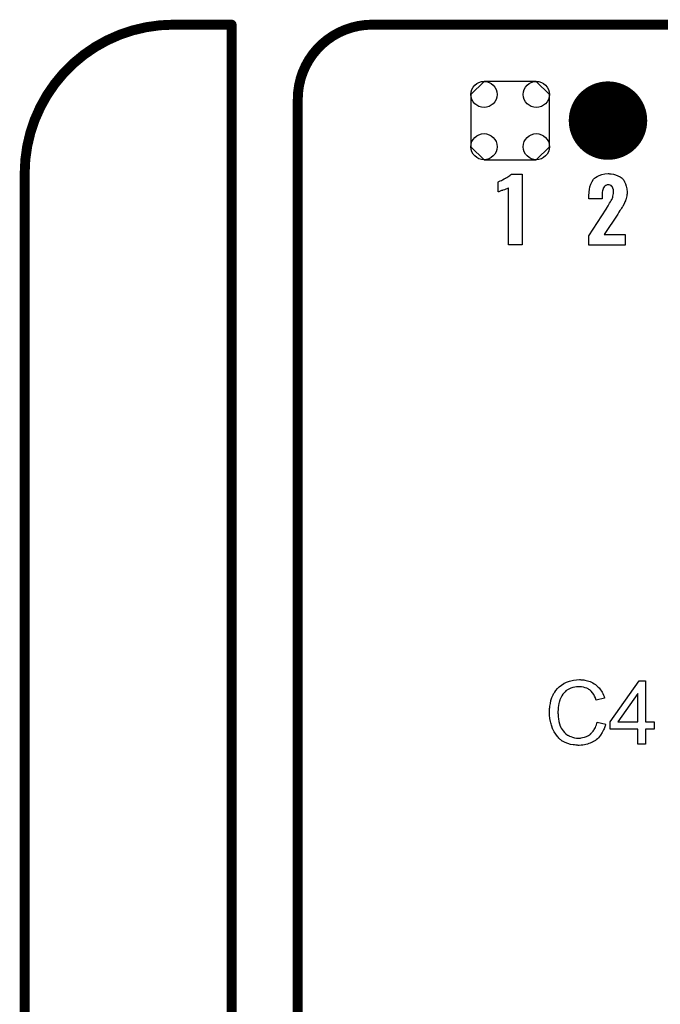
# Model space of a CAD drawing. Extents: x -0.07 to 0.95, y -0.15 to 2.1.
# Tile 16 of 19: x -0.05 to 0.33, y 1.51 to 2.1. Entities that reach past the tile are written whole.
import ezdxf

# ---------------------------------------------------------------- set-up
doc = ezdxf.new("R2010")
doc.units = 0
doc.layers.get('0').update_dxf_attribs({"linetype": 'CONTINUOUS'})
for name, color, linetype in [('gko', 6, 'CONTINUOUS'), ('gto', 2, 'CONTINUOUS'), ('gts', 1, 'CONTINUOUS')]:
    doc.layers.add(name, color=color, linetype=linetype)

# ---------------------------------------------------------------- blocks, each defined once
blk = doc.blocks.new('D40')
at = {"const_width": 0.003}
blk.add_lwpolyline([(-0.0015, 0, 1), (0.0015, 0, 1)], format="xyb", close=True, dxfattribs=at)
blk = doc.blocks.new('D87')
at = {"const_width": 0.0237}
blk.add_lwpolyline([(-0.01185, 0, 1), (0.01185, 0, 1)], format="xyb", close=True, dxfattribs=at)
blk = doc.blocks.new('D88')
blk.add_lwpolyline([(-0.0237, 0.0158), (-0.0237, -0.0158), (-0.0158, -0.0237), (0.0158, -0.0237), (0.0237, -0.0158), (0.0237, 0.0158), (0.0158, 0.0237), (-0.0158, 0.0237)], close=True)
for centre in [(-0.0158, 0.0158), (0.0158, 0.0158), (-0.0158, -0.0158), (0.0158, -0.0158)]:
    blk.add_circle(centre, 0.0079)

msp = doc.modelspace()

# ---------------------------------------------------------------- linework, layer by layer
at = {"layer": 'gko', "color": 6, "const_width": 0.006}
for points in [[(0.04, 2.1, 0.414214), (-0.05, 2.01)], [(0.16, 2.1, 0.414214), (0.115, 2.055)]]:
    msp.add_lwpolyline(points, format="xyb", dxfattribs=at)
for points in [[(0.04, 2.1), (0.04, 2.1)], [(0.04, 2.1), (0.04, 2.1)], [(0.04, 2.1), (0.075, 2.1)], [(0.075, 0.9764), (0.075, 2.1)], [(0.16, 2.1), (0.16, 2.1)], [(0.16, 2.1), (0.16, 2.1)], [(0.16, 2.1), (0.74, 2.1)], [(0.115, 1), (0.115, 2.055)], [(-0.05, -0.15), (-0.05, 2.01)]]:
    msp.add_lwpolyline(points, dxfattribs=at)
at = {"layer": 'gto', "color": 2}
for points in [[(0.2505, 1.9669), (0.2423, 1.9669), (0.2423, 2.0012), (0.2421, 2.0012), (0.242, 2.0011), (0.2416, 2.001), (0.2412, 2.0007), (0.2406, 2.0006), (0.2399, 2.0002), (0.2389, 1.9999), (0.2388, 1.9999), (0.2386, 1.9998), (0.2381, 1.9997), (0.2377, 1.9995), (0.2368, 1.9992), (0.2364, 1.999), (0.2361, 1.9989), (0.2361, 2.005), (0.2362, 2.005), (0.2365, 2.0052), (0.2368, 2.0053), (0.2373, 2.0056), (0.238, 2.0058), (0.2387, 2.0062), (0.2396, 2.0067), (0.2405, 2.0072), (0.2406, 2.0072), (0.2409, 2.0074), (0.2413, 2.0077), (0.2419, 2.008), (0.2431, 2.0088), (0.2436, 2.0093), (0.2441, 2.0097), (0.2505, 2.0097), (0.2505, 1.9669)], [(0.3034, 2.0099), (0.3044, 2.0098), (0.3057, 2.0097), (0.307, 2.0092), (0.3084, 2.0087), (0.3098, 2.0081), (0.3109, 2.0071), (0.3111, 2.0069), (0.3114, 2.0066), (0.3119, 2.0059), (0.3124, 2.0049), (0.3129, 2.0037), (0.3134, 2.0023), (0.3138, 2.0007), (0.3139, 1.9987), (0.3139, 1.9987), (0.3139, 1.9983), (0.3139, 1.9978), (0.3138, 1.9972), (0.3137, 1.9966), (0.3135, 1.9958), (0.3131, 1.9942), (0.3131, 1.9941), (0.313, 1.9938), (0.3129, 1.9934), (0.3126, 1.9928), (0.3121, 1.9916), (0.3114, 1.9902), (0.3113, 1.9902), (0.3112, 1.9899), (0.3109, 1.9896), (0.3106, 1.989), (0.3102, 1.9883), (0.3096, 1.9876), (0.309, 1.9866), (0.3083, 1.9855), (0.3, 1.9731), (0.3128, 1.9731), (0.3128, 1.9667), (0.2909, 1.9667), (0.2909, 1.9724), (0.3013, 1.9884), (0.3019, 1.9894), (0.3019, 1.9896), (0.3022, 1.9899), (0.3025, 1.9905), (0.3029, 1.9912), (0.3034, 1.992), (0.3039, 1.9928), (0.3044, 1.9937), (0.3048, 1.9944), (0.3049, 1.9945), (0.3049, 1.9947), (0.3051, 1.9952), (0.3053, 1.9957), (0.3054, 1.9964), (0.3056, 1.9972), (0.3058, 1.998), (0.3058, 1.9989), (0.3058, 1.999), (0.3058, 1.9992), (0.3058, 1.9997), (0.3057, 2.0001), (0.3054, 2.0012), (0.3052, 2.0017), (0.3049, 2.0021), (0.3049, 2.0022), (0.3048, 2.0022), (0.3044, 2.0027), (0.3037, 2.003), (0.3032, 2.0031), (0.3027, 2.0032), (0.3024, 2.0032), (0.3019, 2.0031), (0.3015, 2.0029), (0.301, 2.0027), (0.3004, 2.0024), (0.3, 2.002), (0.2996, 2.0014), (0.2996, 2.0013), (0.2994, 2.0011), (0.2994, 2.0007), (0.2992, 2.0002), (0.299, 1.9996), (0.2989, 1.9987), (0.2988, 1.9978), (0.2988, 1.9967), (0.2988, 1.9948), (0.2909, 1.9948), (0.2909, 1.9969), (0.2909, 1.997), (0.2909, 1.9972), (0.2909, 1.9975), (0.291, 1.9979), (0.291, 1.9984), (0.291, 1.999), (0.2912, 2.0004), (0.2915, 2.0019), (0.292, 2.0035), (0.2928, 2.0051), (0.2937, 2.0065), (0.2939, 2.0067), (0.2942, 2.0071), (0.2949, 2.0076), (0.2959, 2.0082), (0.2971, 2.0089), (0.2986, 2.0094), (0.3004, 2.0098), (0.3025, 2.01), (0.303, 2.01), (0.3034, 2.0099)], [(0.286, 1.704), (0.2865, 1.704), (0.2871, 1.7039), (0.2878, 1.7039), (0.2885, 1.7037), (0.29, 1.7034), (0.2916, 1.7029), (0.2925, 1.7025), (0.2933, 1.7021), (0.294, 1.7016), (0.2948, 1.7011), (0.2949, 1.7011), (0.295, 1.701), (0.2952, 1.7009), (0.2955, 1.7006), (0.2957, 1.7003), (0.2961, 1.6999), (0.2965, 1.6995), (0.297, 1.699), (0.2974, 1.6985), (0.2979, 1.6978), (0.2984, 1.6971), (0.2988, 1.6964), (0.2992, 1.6956), (0.2996, 1.6947), (0.3, 1.6939), (0.3003, 1.6929), (0.2953, 1.6917), (0.2953, 1.6918), (0.2952, 1.6919), (0.2951, 1.6921), (0.295, 1.6924), (0.2949, 1.6927), (0.2948, 1.6931), (0.2943, 1.694), (0.2938, 1.695), (0.2931, 1.696), (0.2923, 1.697), (0.2914, 1.6978), (0.2913, 1.6979), (0.2909, 1.6981), (0.2904, 1.6984), (0.2896, 1.6988), (0.2887, 1.6991), (0.2876, 1.6995), (0.2864, 1.6997), (0.285, 1.6997), (0.2845, 1.6997), (0.2843, 1.6997), (0.2839, 1.6997), (0.2834, 1.6996), (0.2824, 1.6995), (0.2812, 1.6992), (0.28, 1.6989), (0.2787, 1.6983), (0.2775, 1.6976), (0.2775, 1.6976), (0.2774, 1.6975), (0.277, 1.6972), (0.2765, 1.6967), (0.2759, 1.6961), (0.2752, 1.6952), (0.2745, 1.6943), (0.2739, 1.6931), (0.2734, 1.6919), (0.2734, 1.6918), (0.2733, 1.6917), (0.2733, 1.6915), (0.2732, 1.6913), (0.2731, 1.6909), (0.273, 1.6905), (0.2728, 1.6896), (0.2726, 1.6885), (0.2724, 1.6873), (0.2723, 1.6859), (0.2722, 1.6845), (0.2722, 1.6844), (0.2722, 1.6843), (0.2722, 1.684), (0.2722, 1.6836), (0.2723, 1.6833), (0.2723, 1.6828), (0.2723, 1.6822), (0.2724, 1.6816), (0.2725, 1.6803), (0.2728, 1.6788), (0.2732, 1.6774), (0.2736, 1.6759), (0.2736, 1.6759), (0.2737, 1.6758), (0.2738, 1.6756), (0.2739, 1.6753), (0.2742, 1.6747), (0.2747, 1.6739), (0.2753, 1.673), (0.2761, 1.672), (0.277, 1.6712), (0.278, 1.6704), (0.2781, 1.6704), (0.2782, 1.6704), (0.2784, 1.6703), (0.2786, 1.6702), (0.2789, 1.6701), (0.2792, 1.6699), (0.28, 1.6696), (0.281, 1.6692), (0.2821, 1.6689), (0.2833, 1.6687), (0.2846, 1.6687), (0.285, 1.6687), (0.2853, 1.6687), (0.2857, 1.6687), (0.2861, 1.6688), (0.2871, 1.669), (0.2883, 1.6693), (0.2894, 1.6697), (0.2906, 1.6703), (0.2913, 1.6707), (0.2918, 1.6711), (0.2919, 1.6712), (0.2919, 1.6712), (0.2921, 1.6714), (0.2923, 1.6715), (0.2925, 1.6718), (0.2928, 1.6722), (0.2931, 1.6725), (0.2934, 1.6729), (0.2938, 1.6734), (0.2941, 1.674), (0.2945, 1.6745), (0.2948, 1.6752), (0.2951, 1.6759), (0.2954, 1.6767), (0.2956, 1.6775), (0.2959, 1.6784), (0.301, 1.6772), (0.301, 1.6771), (0.3009, 1.6769), (0.3008, 1.6765), (0.3006, 1.6761), (0.3005, 1.6756), (0.3002, 1.675), (0.3, 1.6743), (0.2996, 1.6736), (0.2989, 1.672), (0.2979, 1.6705), (0.2972, 1.6697), (0.2966, 1.6689), (0.296, 1.6683), (0.2952, 1.6676), (0.2951, 1.6676), (0.295, 1.6674), (0.2948, 1.6673), (0.2945, 1.6671), (0.294, 1.6668), (0.2936, 1.6666), (0.293, 1.6663), (0.2924, 1.666), (0.2916, 1.6657), (0.2909, 1.6654), (0.29, 1.6651), (0.2891, 1.6648), (0.2882, 1.6646), (0.2872, 1.6645), (0.2861, 1.6644), (0.285, 1.6643), (0.2844, 1.6643), (0.284, 1.6644), (0.2835, 1.6644), (0.2829, 1.6644), (0.2822, 1.6646), (0.2814, 1.6647), (0.2798, 1.6649), (0.2782, 1.6654), (0.2765, 1.666), (0.2757, 1.6664), (0.2749, 1.6668), (0.2749, 1.6669), (0.2748, 1.6669), (0.2745, 1.6671), (0.2743, 1.6673), (0.274, 1.6676), (0.2736, 1.6679), (0.2732, 1.6683), (0.2727, 1.6687), (0.2723, 1.6692), (0.2718, 1.6697), (0.2708, 1.671), (0.2698, 1.6725), (0.269, 1.6742), (0.269, 1.6742), (0.2689, 1.6744), (0.2688, 1.6747), (0.2687, 1.675), (0.2686, 1.6754), (0.2684, 1.676), (0.2682, 1.6766), (0.268, 1.6773), (0.2678, 1.678), (0.2676, 1.6788), (0.2673, 1.6805), (0.2671, 1.6825), (0.267, 1.6845), (0.267, 1.6845), (0.267, 1.6848), (0.267, 1.6851), (0.2671, 1.6855), (0.2671, 1.686), (0.2671, 1.6866), (0.2672, 1.6873), (0.2673, 1.688), (0.2676, 1.6896), (0.2679, 1.6914), (0.2685, 1.6932), (0.2693, 1.6949), (0.2693, 1.695), (0.2694, 1.6951), (0.2695, 1.6954), (0.2697, 1.6956), (0.2699, 1.696), (0.2702, 1.6965), (0.2709, 1.6975), (0.2719, 1.6986), (0.273, 1.6997), (0.2743, 1.7008), (0.2758, 1.7017), (0.2758, 1.7018), (0.276, 1.7019), (0.2762, 1.702), (0.2765, 1.7021), (0.2769, 1.7023), (0.2774, 1.7025), (0.2779, 1.7027), (0.2785, 1.7029), (0.2792, 1.7031), (0.2799, 1.7034), (0.2815, 1.7037), (0.2833, 1.704), (0.2851, 1.7041), (0.2856, 1.7041), (0.286, 1.704)], [(0.3251, 1.6785), (0.3303, 1.6785), (0.3303, 1.6742), (0.3251, 1.6742), (0.3251, 1.665), (0.3204, 1.665), (0.3204, 1.6742), (0.3037, 1.6742), (0.3037, 1.6785), (0.3213, 1.7034), (0.3251, 1.7034), (0.3251, 1.6785)], [(0.3204, 1.6957), (0.3083, 1.6785), (0.3204, 1.6785), (0.3204, 1.6957)]]:
    msp.add_lwpolyline(points, dxfattribs=at)

# ---------------------------------------------------------------- block references
at = {"layer": 'gko'}
for p in [(0.04, 2.1), (0.04, 2.1), (0.04, 2.1), (0.04, 2.1), (0.075, 2.1), (0.075, 2.1), (0.16, 2.1), (0.16, 2.1), (0.16, 2.1), (0.16, 2.1), (0.115, 2.055), (0.115, 2.055), (-0.05, 2.01), (-0.05, 2.01)]:
    msp.add_blockref('D40', p, dxfattribs=at)
at = {"layer": 'gts'}
for name, p in [('D88', (0.2433, 2.042)), ('D87', (0.3024, 2.042))]:
    msp.add_blockref(name, p, dxfattribs=at)

doc.saveas('drawing.dxf')
